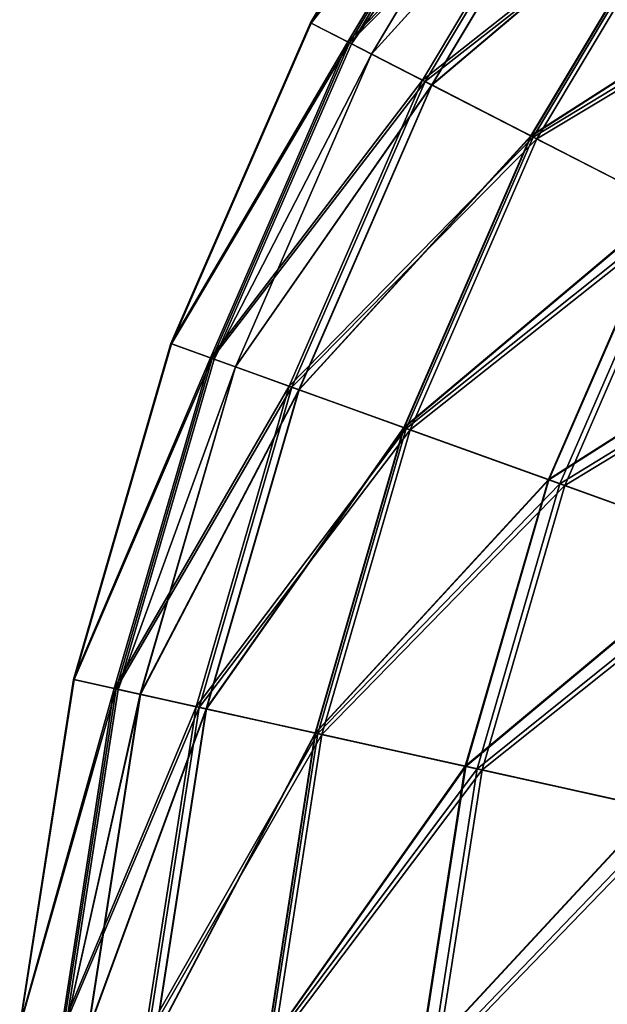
# Model space of a CAD drawing. Header units: millimetres. Extents: x 0 to 453, y 0 to 454.
# Tile 17 of 256: x 0 to 17, y 167 to 195. Entities that reach past the tile are written whole.
import ezdxf

# ---------------------------------------------------------------- set-up
doc = ezdxf.new("R2010")
doc.units = ezdxf.units.MM
doc.header["$LTSCALE"] = 25.4
doc.layers.get('0').update_dxf_attribs({"true_color": 0xff5454})

# ---------------------------------------------------------------- blocks, each defined once
blk = doc.blocks.new('KARO-V-10303.STL')
at = {"color": 7, "true_color": 0xffffff}
mesh = blk.add_polyface(dxfattribs=at)
corners = [(-203.637, -31.852, 232.186), (-209.634, -39.604, 222.487), (-208.59, -40.14, 232.186), (-204.604, -31.186, 222.487)]
mesh.append_faces([[corners[k] for k in face] for face in [(0, 1, 2), (1, 0, 3)]], dxfattribs={"vtx0": -1, "color": 7})
mesh = blk.add_polyface(dxfattribs=at)
corners = [(-209.634, -39.604, 222.487), (-204.59, -31.196, 212.718), (-209.619, -39.612, 212.718), (-204.604, -31.186, 222.487)]
mesh.append_faces([[corners[k] for k in face] for face in [(0, 1, 2), (1, 0, 3)]], dxfattribs={"vtx0": -1, "color": 7})
mesh = blk.add_polyface(dxfattribs=at)
corners = [(-209.619, -39.612, 212.718), (-203.595, -31.88, 203.023), (-208.545, -40.164, 203.023), (-204.59, -31.196, 212.718)]
mesh.append_faces([[corners[k] for k in face] for face in [(0, 1, 2), (1, 0, 3)]], dxfattribs={"vtx0": -1, "color": 7})
mesh = blk.add_polyface(dxfattribs=at)
corners = [(-201.703, -33.182, 241.669), (-208.59, -40.14, 232.186), (-206.502, -41.213, 241.669), (-203.637, -31.852, 232.186)]
mesh.append_faces([[corners[k] for k in face] for face in [(0, 1, 2), (1, 0, 3)]], dxfattribs={"vtx0": -1, "color": 7})
mesh = blk.add_polyface(dxfattribs=at)
corners = [(-208.545, -40.164, 203.023), (-201.634, -33.23, 193.548), (-206.428, -41.251, 193.548), (-203.595, -31.88, 203.023)]
mesh.append_faces([[corners[k] for k in face] for face in [(0, 1, 2), (1, 0, 3)]], dxfattribs={"vtx0": -1, "color": 7})
mesh = blk.add_polyface(dxfattribs=at)
corners = [(-208.491, -40.191, 217.704), (-203.024, -32.274, 227.704), (-207.928, -40.481, 227.704), (-203.545, -31.915, 217.704)]
mesh.append_faces([[corners[k] for k in face] for face in [(0, 1, 2), (1, 0, 3)]], dxfattribs={"vtx0": -1, "color": 7})
mesh = blk.add_polyface(dxfattribs=at)
corners = [(-203.02, -32.276, 207.704), (-208.491, -40.191, 217.704), (-207.924, -40.482, 207.704), (-203.545, -31.915, 217.704)]
mesh.append_faces([[corners[k] for k in face] for face in [(0, 1, 2), (1, 0, 3)]], dxfattribs={"vtx0": -1, "color": 7})
mesh = blk.add_polyface(dxfattribs=at)
corners = [(-207.928, -40.481, 227.704), (-201.463, -33.347, 237.543), (-206.243, -41.346, 237.543), (-203.024, -32.274, 227.704)]
mesh.append_faces([[corners[k] for k in face] for face in [(0, 1, 2), (1, 0, 3)]], dxfattribs={"vtx0": -1, "color": 7})
mesh = blk.add_polyface(dxfattribs=at)
corners = [(-201.456, -33.352, 197.866), (-207.924, -40.482, 207.704), (-206.236, -41.35, 197.866), (-203.02, -32.276, 207.704)]
mesh.append_faces([[corners[k] for k in face] for face in [(0, 1, 2), (1, 0, 3)]], dxfattribs={"vtx0": -1, "color": 7})
mesh = blk.add_polyface(dxfattribs=at)
corners = [(-198.831, -35.158, 250.795), (-206.502, -41.213, 241.669), (-203.401, -42.806, 250.795), (-201.703, -33.182, 241.669)]
mesh.append_faces([[corners[k] for k in face] for face in [(0, 1, 2), (1, 0, 3)]], dxfattribs={"vtx0": -1, "color": 7})
mesh = blk.add_polyface(dxfattribs=at)
corners = [(-206.428, -41.251, 193.548), (-198.737, -35.224, 184.434), (-203.299, -42.858, 184.434), (-201.634, -33.23, 193.548)]
mesh.append_faces([[corners[k] for k in face] for face in [(0, 1, 2), (1, 0, 3)]], dxfattribs={"vtx0": -1, "color": 7})
mesh = blk.add_polyface(dxfattribs=at)
corners = [(-206.243, -41.346, 237.543), (-198.89, -35.118, 247.063), (-203.464, -42.773, 247.063), (-201.463, -33.347, 237.543)]
mesh.append_faces([[corners[k] for k in face] for face in [(0, 1, 2), (1, 0, 3)]], dxfattribs={"vtx0": -1, "color": 7})
mesh = blk.add_polyface(dxfattribs=at)
corners = [(-198.879, -35.125, 188.347), (-206.236, -41.35, 197.866), (-203.453, -42.779, 188.347), (-201.456, -33.352, 197.866)]
mesh.append_faces([[corners[k] for k in face] for face in [(0, 1, 2), (1, 0, 3)]], dxfattribs={"vtx0": -1, "color": 7})
mesh = blk.add_polyface(dxfattribs=at)
corners = [(-203.464, -42.773, 247.063), (-195.344, -37.558, 256.111), (-199.635, -44.74, 256.111), (-198.89, -35.118, 247.063)]
mesh.append_faces([[corners[k] for k in face] for face in [(0, 1, 2), (1, 0, 3)]], dxfattribs={"vtx0": -1, "color": 7})
mesh = blk.add_polyface(dxfattribs=at)
corners = [(-195.331, -37.567, 179.3), (-203.453, -42.779, 188.347), (-199.621, -44.747, 179.3), (-198.879, -35.125, 188.347)]
mesh.append_faces([[corners[k] for k in face] for face in [(0, 1, 2), (1, 0, 3)]], dxfattribs={"vtx0": -1, "color": 7})
mesh = blk.add_polyface(dxfattribs=at)
corners = [(-195.065, -37.75, 259.429), (-203.401, -42.806, 250.795), (-199.334, -44.895, 259.429), (-198.831, -35.158, 250.795)]
mesh.append_faces([[corners[k] for k in face] for face in [(0, 1, 2), (1, 0, 3)]], dxfattribs={"vtx0": -1, "color": 7})
mesh = blk.add_polyface(dxfattribs=at)
corners = [(-203.299, -42.858, 184.434), (-194.946, -37.832, 175.816), (-199.205, -44.961, 175.816), (-198.737, -35.224, 184.434)]
mesh.append_faces([[corners[k] for k in face] for face in [(0, 1, 2), (1, 0, 3)]], dxfattribs={"vtx0": -1, "color": 7})
mesh = blk.add_polyface(dxfattribs=at)
corners = [(-208.59, -40.14, 232.186), (-213.547, -48.596, 222.487), (-212.442, -48.995, 232.186), (-209.634, -39.604, 222.487)]
mesh.append_faces([[corners[k] for k in face] for face in [(0, 1, 2), (1, 0, 3)]], dxfattribs={"vtx0": -1, "color": 7})
mesh = blk.add_polyface(dxfattribs=at)
corners = [(-213.547, -48.596, 222.487), (-209.619, -39.612, 212.718), (-213.531, -48.602, 212.718), (-209.634, -39.604, 222.487)]
mesh.append_faces([[corners[k] for k in face] for face in [(0, 1, 2), (1, 0, 3)]], dxfattribs={"vtx0": -1, "color": 7})
mesh = blk.add_polyface(dxfattribs=at)
corners = [(-213.531, -48.602, 212.718), (-208.545, -40.164, 203.023), (-212.395, -49.012, 203.023), (-209.619, -39.612, 212.718)]
mesh.append_faces([[corners[k] for k in face] for face in [(0, 1, 2), (1, 0, 3)]], dxfattribs={"vtx0": -1, "color": 7})
mesh = blk.add_polyface(dxfattribs=at)
corners = [(-206.502, -41.213, 241.669), (-212.442, -48.995, 232.186), (-210.234, -49.791, 241.669), (-208.59, -40.14, 232.186)]
mesh.append_faces([[corners[k] for k in face] for face in [(0, 1, 2), (1, 0, 3)]], dxfattribs={"vtx0": -1, "color": 7})
mesh = blk.add_polyface(dxfattribs=at)
corners = [(-212.395, -49.012, 203.023), (-206.428, -41.251, 193.548), (-210.156, -49.82, 193.548), (-208.545, -40.164, 203.023)]
mesh.append_faces([[corners[k] for k in face] for face in [(0, 1, 2), (1, 0, 3)]], dxfattribs={"vtx0": -1, "color": 7})
mesh = blk.add_polyface(dxfattribs=at)
corners = [(-212.338, -49.032, 217.704), (-207.928, -40.481, 227.704), (-211.742, -49.247, 227.704), (-208.491, -40.191, 217.704)]
mesh.append_faces([[corners[k] for k in face] for face in [(0, 1, 2), (1, 0, 3)]], dxfattribs={"vtx0": -1, "color": 7})
mesh = blk.add_polyface(dxfattribs=at)
corners = [(-207.924, -40.482, 207.704), (-212.338, -49.032, 217.704), (-211.738, -49.249, 207.704), (-208.491, -40.191, 217.704)]
mesh.append_faces([[corners[k] for k in face] for face in [(0, 1, 2), (1, 0, 3)]], dxfattribs={"vtx0": -1, "color": 7})
mesh = blk.add_polyface(dxfattribs=at)
corners = [(-211.742, -49.247, 227.704), (-206.243, -41.346, 237.543), (-209.961, -49.89, 237.543), (-207.928, -40.481, 227.704)]
mesh.append_faces([[corners[k] for k in face] for face in [(0, 1, 2), (1, 0, 3)]], dxfattribs={"vtx0": -1, "color": 7})
mesh = blk.add_polyface(dxfattribs=at)
corners = [(-206.236, -41.35, 197.866), (-211.738, -49.249, 207.704), (-209.953, -49.893, 197.866), (-207.924, -40.482, 207.704)]
mesh.append_faces([[corners[k] for k in face] for face in [(0, 1, 2), (1, 0, 3)]], dxfattribs={"vtx0": -1, "color": 7})
mesh = blk.add_polyface(dxfattribs=at)
corners = [(-203.401, -42.806, 250.795), (-210.234, -49.791, 241.669), (-206.955, -50.974, 250.795), (-206.502, -41.213, 241.669)]
mesh.append_faces([[corners[k] for k in face] for face in [(0, 1, 2), (1, 0, 3)]], dxfattribs={"vtx0": -1, "color": 7})
mesh = blk.add_polyface(dxfattribs=at)
corners = [(-210.156, -49.82, 193.548), (-203.299, -42.858, 184.434), (-206.847, -51.013, 184.434), (-206.428, -41.251, 193.548)]
mesh.append_faces([[corners[k] for k in face] for face in [(0, 1, 2), (1, 0, 3)]], dxfattribs={"vtx0": -1, "color": 7})
mesh = blk.add_polyface(dxfattribs=at)
corners = [(-209.961, -49.89, 237.543), (-203.464, -42.773, 247.063), (-207.022, -50.95, 247.063), (-206.243, -41.346, 237.543)]
mesh.append_faces([[corners[k] for k in face] for face in [(0, 1, 2), (1, 0, 3)]], dxfattribs={"vtx0": -1, "color": 7})
mesh = blk.add_polyface(dxfattribs=at)
corners = [(-203.453, -42.779, 188.347), (-209.953, -49.893, 197.866), (-207.01, -50.955, 188.347), (-206.236, -41.35, 197.866)]
mesh.append_faces([[corners[k] for k in face] for face in [(0, 1, 2), (1, 0, 3)]], dxfattribs={"vtx0": -1, "color": 7})
mesh = blk.add_polyface(dxfattribs=at)
corners = [(-207.022, -50.95, 247.063), (-199.635, -44.74, 256.111), (-202.973, -52.411, 256.111), (-203.464, -42.773, 247.063)]
mesh.append_faces([[corners[k] for k in face] for face in [(0, 1, 2), (1, 0, 3)]], dxfattribs={"vtx0": -1, "color": 7})
mesh = blk.add_polyface(dxfattribs=at)
corners = [(-199.621, -44.747, 179.3), (-207.01, -50.955, 188.347), (-202.958, -52.417, 179.3), (-203.453, -42.779, 188.347)]
mesh.append_faces([[corners[k] for k in face] for face in [(0, 1, 2), (1, 0, 3)]], dxfattribs={"vtx0": -1, "color": 7})
mesh = blk.add_polyface(dxfattribs=at)
corners = [(-199.334, -44.895, 259.429), (-206.955, -50.974, 250.795), (-202.654, -52.526, 259.429), (-203.401, -42.806, 250.795)]
mesh.append_faces([[corners[k] for k in face] for face in [(0, 1, 2), (1, 0, 3)]], dxfattribs={"vtx0": -1, "color": 7})
mesh = blk.add_polyface(dxfattribs=at)
corners = [(-206.847, -51.013, 184.434), (-199.205, -44.961, 175.816), (-202.518, -52.575, 175.816), (-203.299, -42.858, 184.434)]
mesh.append_faces([[corners[k] for k in face] for face in [(0, 1, 2), (1, 0, 3)]], dxfattribs={"vtx0": -1, "color": 7})
mesh = blk.add_polyface(dxfattribs=at)
corners = [(-202.973, -52.411, 256.111), (-194.819, -47.214, 264.542), (-197.88, -54.249, 264.542), (-199.635, -44.74, 256.111)]
mesh.append_faces([[corners[k] for k in face] for face in [(0, 1, 2), (1, 0, 3)]], dxfattribs={"vtx0": -1, "color": 7})
mesh = blk.add_polyface(dxfattribs=at)
corners = [(-194.801, -47.223, 170.872), (-202.958, -52.417, 179.3), (-197.861, -54.256, 170.872), (-199.621, -44.747, 179.3)]
mesh.append_faces([[corners[k] for k in face] for face in [(0, 1, 2), (1, 0, 3)]], dxfattribs={"vtx0": -1, "color": 7})
mesh = blk.add_polyface(dxfattribs=at)
corners = [(-194.361, -47.449, 267.44), (-202.654, -52.526, 259.429), (-197.396, -54.424, 267.44), (-199.334, -44.895, 259.429)]
mesh.append_faces([[corners[k] for k in face] for face in [(0, 1, 2), (1, 0, 3)]], dxfattribs={"vtx0": -1, "color": 7})
mesh = blk.add_polyface(dxfattribs=at)
corners = [(-202.518, -52.575, 175.816), (-194.208, -47.528, 167.824), (-197.234, -54.482, 167.824), (-199.205, -44.961, 175.816)]
mesh.append_faces([[corners[k] for k in face] for face in [(0, 1, 2), (1, 0, 3)]], dxfattribs={"vtx0": -1, "color": 7})
mesh = blk.add_polyface(dxfattribs=at)
corners = [(-212.442, -48.995, 232.186), (-216.277, -58.015, 222.487), (-215.131, -58.269, 232.186), (-213.547, -48.596, 222.487)]
mesh.append_faces([[corners[k] for k in face] for face in [(0, 1, 2), (1, 0, 3)]], dxfattribs={"vtx0": -1, "color": 7})
mesh = blk.add_polyface(dxfattribs=at)
corners = [(-216.277, -58.015, 222.487), (-213.531, -48.602, 212.718), (-216.26, -58.018, 212.718), (-213.547, -48.596, 222.487)]
mesh.append_faces([[corners[k] for k in face] for face in [(0, 1, 2), (1, 0, 3)]], dxfattribs={"vtx0": -1, "color": 7})
mesh = blk.add_polyface(dxfattribs=at)
corners = [(-216.26, -58.018, 212.718), (-212.395, -49.012, 203.023), (-215.081, -58.28, 203.023), (-213.531, -48.602, 212.718)]
mesh.append_faces([[corners[k] for k in face] for face in [(0, 1, 2), (1, 0, 3)]], dxfattribs={"vtx0": -1, "color": 7})
mesh = blk.add_polyface(dxfattribs=at)
corners = [(-210.234, -49.791, 241.669), (-215.131, -58.269, 232.186), (-212.839, -58.777, 241.669), (-212.442, -48.995, 232.186)]
mesh.append_faces([[corners[k] for k in face] for face in [(0, 1, 2), (1, 0, 3)]], dxfattribs={"vtx0": -1, "color": 7})
mesh = blk.add_polyface(dxfattribs=at)
corners = [(-215.081, -58.28, 203.023), (-210.156, -49.82, 193.548), (-212.758, -58.795, 193.548), (-212.395, -49.012, 203.023)]
mesh.append_faces([[corners[k] for k in face] for face in [(0, 1, 2), (1, 0, 3)]], dxfattribs={"vtx0": -1, "color": 7})
mesh = blk.add_polyface(dxfattribs=at)
corners = [(-215.022, -58.293, 217.704), (-211.742, -49.247, 227.704), (-214.404, -58.43, 227.704), (-212.338, -49.032, 217.704)]
mesh.append_faces([[corners[k] for k in face] for face in [(0, 1, 2), (1, 0, 3)]], dxfattribs={"vtx0": -1, "color": 7})
mesh = blk.add_polyface(dxfattribs=at)
corners = [(-211.738, -49.249, 207.704), (-215.022, -58.293, 217.704), (-214.4, -58.431, 207.704), (-212.338, -49.032, 217.704)]
mesh.append_faces([[corners[k] for k in face] for face in [(0, 1, 2), (1, 0, 3)]], dxfattribs={"vtx0": -1, "color": 7})
mesh = blk.add_polyface(dxfattribs=at)
corners = [(-214.404, -58.43, 227.704), (-209.961, -49.89, 237.543), (-212.555, -58.84, 237.543), (-211.742, -49.247, 227.704)]
mesh.append_faces([[corners[k] for k in face] for face in [(0, 1, 2), (1, 0, 3)]], dxfattribs={"vtx0": -1, "color": 7})
mesh = blk.add_polyface(dxfattribs=at)
corners = [(-209.953, -49.893, 197.866), (-214.4, -58.431, 207.704), (-212.547, -58.841, 197.866), (-211.738, -49.249, 207.704)]
mesh.append_faces([[corners[k] for k in face] for face in [(0, 1, 2), (1, 0, 3)]], dxfattribs={"vtx0": -1, "color": 7})
mesh = blk.add_polyface(dxfattribs=at)
corners = [(-206.955, -50.974, 250.795), (-212.839, -58.777, 241.669), (-209.436, -59.531, 250.795), (-210.234, -49.791, 241.669)]
mesh.append_faces([[corners[k] for k in face] for face in [(0, 1, 2), (1, 0, 3)]], dxfattribs={"vtx0": -1, "color": 7})
mesh = blk.add_polyface(dxfattribs=at)
corners = [(-212.758, -58.795, 193.548), (-206.847, -51.013, 184.434), (-209.323, -59.556, 184.434), (-210.156, -49.82, 193.548)]
mesh.append_faces([[corners[k] for k in face] for face in [(0, 1, 2), (1, 0, 3)]], dxfattribs={"vtx0": -1, "color": 7})
mesh = blk.add_polyface(dxfattribs=at)
corners = [(-212.555, -58.84, 237.543), (-207.022, -50.95, 247.063), (-209.505, -59.515, 247.063), (-209.961, -49.89, 237.543)]
mesh.append_faces([[corners[k] for k in face] for face in [(0, 1, 2), (1, 0, 3)]], dxfattribs={"vtx0": -1, "color": 7})
mesh = blk.add_polyface(dxfattribs=at)
corners = [(-207.01, -50.955, 188.347), (-212.547, -58.841, 197.866), (-209.493, -59.518, 188.347), (-209.953, -49.893, 197.866)]
mesh.append_faces([[corners[k] for k in face] for face in [(0, 1, 2), (1, 0, 3)]], dxfattribs={"vtx0": -1, "color": 7})
mesh = blk.add_polyface(dxfattribs=at)
corners = [(-209.505, -59.515, 247.063), (-202.973, -52.411, 256.111), (-205.303, -60.446, 256.111), (-207.022, -50.95, 247.063)]
mesh.append_faces([[corners[k] for k in face] for face in [(0, 1, 2), (1, 0, 3)]], dxfattribs={"vtx0": -1, "color": 7})
mesh = blk.add_polyface(dxfattribs=at)
corners = [(-202.958, -52.417, 179.3), (-209.493, -59.518, 188.347), (-205.287, -60.45, 179.3), (-207.01, -50.955, 188.347)]
mesh.append_faces([[corners[k] for k in face] for face in [(0, 1, 2), (1, 0, 3)]], dxfattribs={"vtx0": -1, "color": 7})
mesh = blk.add_polyface(dxfattribs=at)
corners = [(-202.654, -52.526, 259.429), (-209.436, -59.531, 250.795), (-204.972, -60.52, 259.429), (-206.955, -50.974, 250.795)]
mesh.append_faces([[corners[k] for k in face] for face in [(0, 1, 2), (1, 0, 3)]], dxfattribs={"vtx0": -1, "color": 7})
mesh = blk.add_polyface(dxfattribs=at)
corners = [(-209.323, -59.556, 184.434), (-202.518, -52.575, 175.816), (-204.83, -60.551, 175.816), (-206.847, -51.013, 184.434)]
mesh.append_faces([[corners[k] for k in face] for face in [(0, 1, 2), (1, 0, 3)]], dxfattribs={"vtx0": -1, "color": 7})
mesh = blk.add_polyface(dxfattribs=at)
corners = [(-205.303, -60.446, 256.111), (-197.88, -54.249, 264.542), (-200.016, -61.618, 264.542), (-202.973, -52.411, 256.111)]
mesh.append_faces([[corners[k] for k in face] for face in [(0, 1, 2), (1, 0, 3)]], dxfattribs={"vtx0": -1, "color": 7})
mesh = blk.add_polyface(dxfattribs=at)
corners = [(-197.861, -54.256, 170.872), (-205.287, -60.45, 179.3), (-199.997, -61.622, 170.872), (-202.958, -52.417, 179.3)]
mesh.append_faces([[corners[k] for k in face] for face in [(0, 1, 2), (1, 0, 3)]], dxfattribs={"vtx0": -1, "color": 7})
mesh = blk.add_polyface(dxfattribs=at)
corners = [(-197.396, -54.424, 267.44), (-204.972, -60.52, 259.429), (-199.514, -61.729, 267.44), (-202.654, -52.526, 259.429)]
mesh.append_faces([[corners[k] for k in face] for face in [(0, 1, 2), (1, 0, 3)]], dxfattribs={"vtx0": -1, "color": 7})
mesh = blk.add_polyface(dxfattribs=at)
corners = [(-204.83, -60.551, 175.816), (-197.234, -54.482, 167.824), (-199.345, -61.766, 167.824), (-202.518, -52.575, 175.816)]
mesh.append_faces([[corners[k] for k in face] for face in [(0, 1, 2), (1, 0, 3)]], dxfattribs={"vtx0": -1, "color": 7})
mesh = blk.add_polyface(dxfattribs=at)
corners = [(-215.131, -58.269, 232.186), (-217.781, -67.705, 222.487), (-216.611, -67.811, 232.186), (-216.277, -58.015, 222.487)]
mesh.append_faces([[corners[k] for k in face] for face in [(0, 1, 2), (1, 0, 3)]], dxfattribs={"vtx0": -1, "color": 7})
mesh = blk.add_polyface(dxfattribs=at)
corners = [(-217.781, -67.705, 222.487), (-216.26, -58.018, 212.718), (-217.764, -67.707, 212.718), (-216.277, -58.015, 222.487)]
mesh.append_faces([[corners[k] for k in face] for face in [(0, 1, 2), (1, 0, 3)]], dxfattribs={"vtx0": -1, "color": 7})
mesh = blk.add_polyface(dxfattribs=at)
corners = [(-217.764, -67.707, 212.718), (-215.081, -58.28, 203.023), (-216.561, -67.815, 203.023), (-216.26, -58.018, 212.718)]
mesh.append_faces([[corners[k] for k in face] for face in [(0, 1, 2), (1, 0, 3)]], dxfattribs={"vtx0": -1, "color": 7})
mesh = blk.add_polyface(dxfattribs=at)
corners = [(-212.839, -58.777, 241.669), (-216.611, -67.811, 232.186), (-214.273, -68.021, 241.669), (-215.131, -58.269, 232.186)]
mesh.append_faces([[corners[k] for k in face] for face in [(0, 1, 2), (1, 0, 3)]], dxfattribs={"vtx0": -1, "color": 7})
mesh = blk.add_polyface(dxfattribs=at)
corners = [(-216.561, -67.815, 203.023), (-212.758, -58.795, 193.548), (-214.19, -68.029, 193.548), (-215.081, -58.28, 203.023)]
mesh.append_faces([[corners[k] for k in face] for face in [(0, 1, 2), (1, 0, 3)]], dxfattribs={"vtx0": -1, "color": 7})
mesh = blk.add_polyface(dxfattribs=at)
corners = [(-214.4, -58.431, 207.704), (-216.501, -67.821, 217.704), (-215.866, -67.878, 207.704), (-215.022, -58.293, 217.704)]
mesh.append_faces([[corners[k] for k in face] for face in [(0, 1, 2), (1, 0, 3)]], dxfattribs={"vtx0": -1, "color": 7})
mesh = blk.add_polyface(dxfattribs=at)
corners = [(-216.501, -67.821, 217.704), (-214.404, -58.43, 227.704), (-215.87, -67.877, 227.704), (-215.022, -58.293, 217.704)]
mesh.append_faces([[corners[k] for k in face] for face in [(0, 1, 2), (1, 0, 3)]], dxfattribs={"vtx0": -1, "color": 7})
mesh = blk.add_polyface(dxfattribs=at)
corners = [(-215.87, -67.877, 227.704), (-212.555, -58.84, 237.543), (-213.984, -68.047, 237.543), (-214.404, -58.43, 227.704)]
mesh.append_faces([[corners[k] for k in face] for face in [(0, 1, 2), (1, 0, 3)]], dxfattribs={"vtx0": -1, "color": 7})
mesh = blk.add_polyface(dxfattribs=at)
corners = [(-212.547, -58.841, 197.866), (-215.866, -67.878, 207.704), (-213.975, -68.048, 197.866), (-214.4, -58.431, 207.704)]
mesh.append_faces([[corners[k] for k in face] for face in [(0, 1, 2), (1, 0, 3)]], dxfattribs={"vtx0": -1, "color": 7})
mesh = blk.add_polyface(dxfattribs=at)
corners = [(-209.436, -59.531, 250.795), (-214.273, -68.021, 241.669), (-210.802, -68.334, 250.795), (-212.839, -58.777, 241.669)]
mesh.append_faces([[corners[k] for k in face] for face in [(0, 1, 2), (1, 0, 3)]], dxfattribs={"vtx0": -1, "color": 7})
mesh = blk.add_polyface(dxfattribs=at)
corners = [(-214.19, -68.029, 193.548), (-209.323, -59.556, 184.434), (-210.687, -68.344, 184.434), (-212.758, -58.795, 193.548)]
mesh.append_faces([[corners[k] for k in face] for face in [(0, 1, 2), (1, 0, 3)]], dxfattribs={"vtx0": -1, "color": 7})
mesh = blk.add_polyface(dxfattribs=at)
corners = [(-213.984, -68.047, 237.543), (-209.505, -59.515, 247.063), (-210.872, -68.327, 247.063), (-212.555, -58.84, 237.543)]
mesh.append_faces([[corners[k] for k in face] for face in [(0, 1, 2), (1, 0, 3)]], dxfattribs={"vtx0": -1, "color": 7})
mesh = blk.add_polyface(dxfattribs=at)
corners = [(-209.493, -59.518, 188.347), (-213.975, -68.048, 197.866), (-210.86, -68.329, 188.347), (-212.547, -58.841, 197.866)]
mesh.append_faces([[corners[k] for k in face] for face in [(0, 1, 2), (1, 0, 3)]], dxfattribs={"vtx0": -1, "color": 7})
mesh = blk.add_polyface(dxfattribs=at)
corners = [(-210.872, -68.327, 247.063), (-205.303, -60.446, 256.111), (-206.585, -68.714, 256.111), (-209.505, -59.515, 247.063)]
mesh.append_faces([[corners[k] for k in face] for face in [(0, 1, 2), (1, 0, 3)]], dxfattribs={"vtx0": -1, "color": 7})
mesh = blk.add_polyface(dxfattribs=at)
corners = [(-205.287, -60.45, 179.3), (-210.86, -68.329, 188.347), (-206.569, -68.715, 179.3), (-209.493, -59.518, 188.347)]
mesh.append_faces([[corners[k] for k in face] for face in [(0, 1, 2), (1, 0, 3)]], dxfattribs={"vtx0": -1, "color": 7})
mesh = blk.add_polyface(dxfattribs=at)
corners = [(-204.972, -60.52, 259.429), (-210.802, -68.334, 250.795), (-206.248, -68.744, 259.429), (-209.436, -59.531, 250.795)]
mesh.append_faces([[corners[k] for k in face] for face in [(0, 1, 2), (1, 0, 3)]], dxfattribs={"vtx0": -1, "color": 7})
mesh = blk.add_polyface(dxfattribs=at)
corners = [(-210.687, -68.344, 184.434), (-204.83, -60.551, 175.816), (-206.104, -68.757, 175.816), (-209.323, -59.556, 184.434)]
mesh.append_faces([[corners[k] for k in face] for face in [(0, 1, 2), (1, 0, 3)]], dxfattribs={"vtx0": -1, "color": 7})
mesh = blk.add_polyface(dxfattribs=at)
corners = [(-206.585, -68.714, 256.111), (-200.016, -61.618, 264.542), (-201.192, -69.199, 264.542), (-205.303, -60.446, 256.111)]
mesh.append_faces([[corners[k] for k in face] for face in [(0, 1, 2), (1, 0, 3)]], dxfattribs={"vtx0": -1, "color": 7})
mesh = blk.add_polyface(dxfattribs=at)
corners = [(-199.997, -61.622, 170.872), (-206.569, -68.715, 179.3), (-201.173, -69.201, 170.872), (-205.287, -60.45, 179.3)]
mesh.append_faces([[corners[k] for k in face] for face in [(0, 1, 2), (1, 0, 3)]], dxfattribs={"vtx0": -1, "color": 7})
mesh = blk.add_polyface(dxfattribs=at)
corners = [(-199.514, -61.729, 267.44), (-206.248, -68.744, 259.429), (-200.68, -69.245, 267.44), (-204.972, -60.52, 259.429)]
mesh.append_faces([[corners[k] for k in face] for face in [(0, 1, 2), (1, 0, 3)]], dxfattribs={"vtx0": -1, "color": 7})
mesh = blk.add_polyface(dxfattribs=at)
corners = [(-206.104, -68.757, 175.816), (-199.345, -61.766, 167.824), (-200.508, -69.261, 167.824), (-204.83, -60.551, 175.816)]
mesh.append_faces([[corners[k] for k in face] for face in [(0, 1, 2), (1, 0, 3)]], dxfattribs={"vtx0": -1, "color": 7})

msp = doc.modelspace()

# ---------------------------------------------------------------- block references
at = {"color": 0}
msp.add_blockref('KARO-V-10303.STL', (218.033, 234.202, -17.81), dxfattribs=at)

doc.saveas('drawing.dxf')
